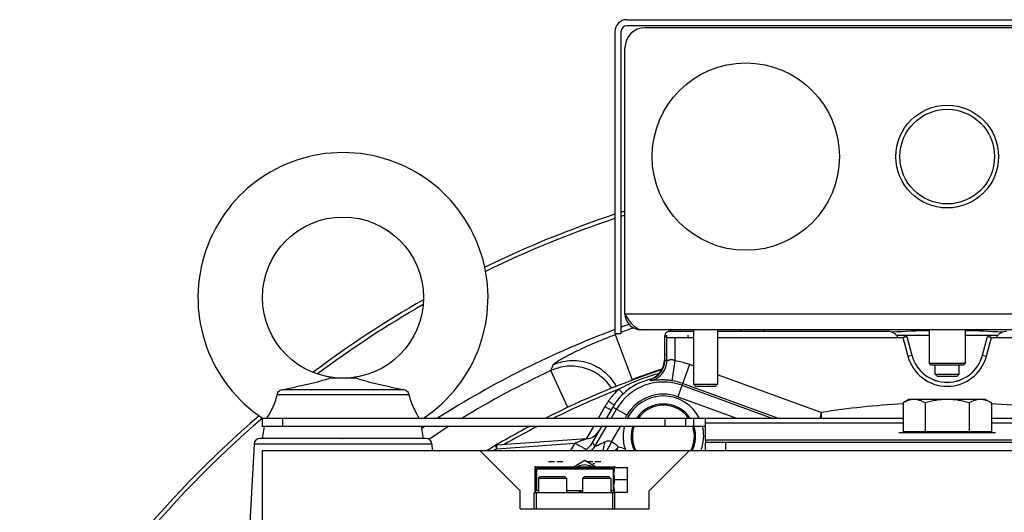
# Model space of a CAD drawing. Extents: x -3157 to 1181, y 8 to 2342.
# Tile 4 of 75: x -3115 to -2870, y 1355 to 1478. Entities that reach past the tile are written whole.
import ezdxf

# ---------------------------------------------------------------- set-up
doc = ezdxf.new("R2010")
doc.units = 0
doc.header["$LTSCALE"] = 65.395
doc.layers.get('0').update_dxf_attribs({"linetype": 'CONTINUOUS'})

msp = doc.modelspace()

# ---------------------------------------------------------------- linework, layer by layer
at = {"color": 6, "linetype": 'CONTINUOUS'}
for p, q in [((-2964.09, 1477.7), (-2805.09, 1477.7)), ((-2967.09, 1474.7), (-2967.09, 1399.7)), ((-2808.59, 1400.7), (-2960.59, 1400.7)), ((-2953.27, 1400.7), (-2953.29, 1400.27)), ((-2947.59, 1400.7), (-2947.59, 1387.2)), ((-2941.59, 1400.7), (-2941.59, 1387.2)), ((-2935.91, 1400.7), (-2935.89, 1400.27)), ((-2889.04, 1400.7), (-2889.04, 1392.3)), ((-2880.14, 1400.7), (-2880.14, 1392.3)), ((-2965.59, 1399.7), (-2967.09, 1399.7)), ((-2954.67, 1393.21), (-2954.67, 1399.28)), ((-2894.61, 1399.01), (-2893.37, 1394.39)), ((-2875.81, 1394.39), (-2874.57, 1399.01)), ((-2888.74, 1392), (-2889.04, 1392.3)), ((-2880.14, 1392.3), (-2889.04, 1392.3)), ((-2888.74, 1392), (-2880.44, 1392)), ((-2887.59, 1389.7), (-2887.59, 1392)), ((-2881.59, 1389.7), (-2881.59, 1392)), ((-2880.44, 1392), (-2880.14, 1392.3)), ((-3031.2, 1388.7), (-3037.98, 1388.7)), ((-2887.59, 1389.7), (-2887.09, 1389.2)), ((-2887.59, 1389.7), (-2881.59, 1389.7)), ((-2887.09, 1389.2), (-2882.09, 1389.2)), ((-2881.59, 1389.7), (-2882.09, 1389.2)), ((-2947.09, 1386.7), (-2947.59, 1387.2)), ((-2947.59, 1387.2), (-2941.59, 1387.2)), ((-2947.09, 1386.7), (-2942.09, 1386.7)), ((-2942.09, 1386.7), (-2941.59, 1387.2)), ((-3018.23, 1384.57), (-3050.95, 1384.57)), ((-3049.44, 1385.9), (-3019.74, 1385.9)), ((-2894.09, 1383.4), (-2895.56, 1382.55)), ((-2895.56, 1382.55), (-2895.56, 1375.4)), ((-2875.09, 1383.4), (-2894.09, 1383.4)), ((-2890.07, 1382.55), (-2890.07, 1375.4)), ((-2879.11, 1382.55), (-2879.11, 1375.4)), ((-2875.09, 1383.4), (-2873.62, 1382.55)), ((-2873.62, 1382.55), (-2873.62, 1375.4)), ((-3054.59, 1376.71), (-3054.59, 1378.71)), ((-2895.56, 1378.71), (-3054.59, 1378.71)), ((-2949.59, 1378.71), (-2949.59, 1376.71)), ((-2714.59, 1378.71), (-2873.62, 1378.71)), ((-3054.59, 1373.7), (-3054.09, 1376.71)), ((-2944.59, 1376.71), (-3054.59, 1376.71)), ((-3014.59, 1373.7), (-3015.09, 1376.71)), ((-2944.59, 1373.28), (-2944.59, 1377.54)), ((-2963.05, 1374.36), (-2963.05, 1374.27)), ((-2947.05, 1374.19), (-2947.05, 1374.27)), ((-3056.66, 1372.28), (-3059.57, 1316.9)), ((-3034.72, 1373.7), (-3034.59, 1373.7)), ((-3012.52, 1372.28), (-3012.43, 1370.7)), ((-2974.2, 1373.62), (-2996.4, 1372.07)), ((-2972.65, 1372.64), (-2972.6, 1372.73)), ((-2944.59, 1370.7), (-2944.59, 1372.7)), ((-2824.59, 1372.7), (-2944.59, 1372.7)), ((-3054.59, 990.7), (-3054.59, 1370.7)), ((-3054.59, 1370.7), (-2714.59, 1370.7)), ((-3000.59, 1370.7), (-2990.59, 1360.7)), ((-2958.59, 1360.7), (-2948.59, 1370.7)), ((-2986.99, 1366.4), (-2986.99, 1360.5)), ((-2986.69, 1366.7), (-2982.81, 1366.7)), ((-2980.77, 1366.7), (-2973.31, 1366.7)), ((-2971.27, 1366.7), (-2967.29, 1366.7)), ((-2967.4, 1366.5), (-2963.99, 1366.5)), ((-2963.99, 1360.4), (-2963.99, 1366.5)), ((-2979.49, 1364.2), (-2985.69, 1364.2)), ((-2974.69, 1364.2), (-2975.09, 1363.8)), ((-2968.49, 1364.2), (-2974.69, 1364.2)), ((-2968.49, 1364.2), (-2968.09, 1363.8)), ((-2986.09, 1363.8), (-2986.09, 1360.2)), ((-2979.09, 1363.8), (-2986.09, 1363.8)), ((-2979.09, 1363.8), (-2979.09, 1360.2)), ((-2975.09, 1363.8), (-2975.09, 1360.2)), ((-2968.09, 1363.8), (-2975.09, 1363.8)), ((-2968.09, 1363.8), (-2968.09, 1360.2)), ((-2963.99, 1363.45), (-2967.19, 1363.45)), ((-2990.59, 1356.2), (-2990.59, 1360.7)), ((-2967.09, 1360.2), (-2987.09, 1360.2)), ((-2986.59, 1356.2), (-2986.59, 1360.2)), ((-2967.59, 1356.2), (-2967.59, 1360.2)), ((-2967.4, 1360.4), (-2963.99, 1360.4)), ((-2967.09, 1356.2), (-2967.09, 1360.2)), ((-2958.59, 1356.2), (-2958.59, 1360.7)), ((-2990.59, 1356.2), (-2958.59, 1356.2))]:
    msp.add_line(p, q, dxfattribs=at)
at = {"color": 2, "linetype": 'CONTINUOUS'}
for p, q in [((-2965.59, 1474.7), (-2965.59, 1399.7)), ((-2805.09, 1476.2), (-2964.09, 1476.2)), ((-2809.59, 1475.7), (-2959.59, 1475.7)), ((-2964.59, 1404.7), (-2964.59, 1470.7)), ((-2954.67, 1399.28), (-2954.19, 1398.8)), ((-2954.27, 1399.33), (-2954.31, 1398.92)), ((-2947.59, 1400.27), (-2953.67, 1400.27)), ((-2952.19, 1398.75), (-2947.59, 1398.75)), ((-2948.86, 1398.75), (-2948.91, 1399.33)), ((-2899.3, 1400.27), (-2941.59, 1400.27)), ((-2941.59, 1398.75), (-2895.57, 1398.75)), ((-2897.16, 1399.33), (-2895.34, 1399.33)), ((-2895.57, 1398.75), (-2894.61, 1399.01)), ((-2894.61, 1399.01), (-2895.3, 1399.35)), ((-2895.25, 1399.33), (-2889.04, 1399.33)), ((-2880.14, 1399.33), (-2873.93, 1399.33)), ((-2873.88, 1399.35), (-2874.57, 1399.01)), ((-2874.57, 1399.01), (-2873.61, 1398.75)), ((-2873.85, 1399.33), (-2872.02, 1399.33)), ((-2873.61, 1398.75), (-2827.59, 1398.75)), ((-2954.67, 1394.82), (-2954.85, 1392.74)), ((-2967.6, 1381.52), (-2969.23, 1378.71)), ((-2944.59, 1377.54), (-2944.59, 1378.71)), ((-2970.38, 1376.71), (-2973.13, 1371.95)), ((-2896.59, 1375.2), (-2872.59, 1375.2)), ((-2873.62, 1375.4), (-2895.56, 1375.4)), ((-2996.83, 1371.93), (-2996.38, 1371.16)), ((-2944.59, 1373.28), (-2944.59, 1372.7)), ((-2824.59, 1373.28), (-2944.59, 1373.28)), ((-2986.99, 1366.7), (-2986.99, 1366.4)), ((-2986.69, 1366.7), (-2986.99, 1366.7)), ((-2986.99, 1366.4), (-2986.76, 1366.16)), ((-2986.46, 1366.46), (-2986.69, 1366.7)), ((-2967.52, 1366.46), (-2986.46, 1366.46)), ((-2983.53, 1368), (-2982.04, 1368)), ((-2982.81, 1366.7), (-2980.77, 1366.7)), ((-2981.54, 1368), (-2980.05, 1368)), ((-2977.39, 1366.7), (-2974.59, 1368.32)), ((-2974.59, 1368.32), (-2971.79, 1366.7)), ((-2974.03, 1368), (-2972.54, 1368)), ((-2973.31, 1366.7), (-2971.27, 1366.7)), ((-2972.54, 1367.5), (-2972.04, 1367.5)), ((-2972.04, 1368), (-2970.55, 1368)), ((-2967.29, 1366.7), (-2967.52, 1366.46)), ((-2966.99, 1366.7), (-2967.29, 1366.7)), ((-2966.99, 1366.5), (-2966.99, 1366.7)), ((-2986.76, 1366.16), (-2986.76, 1360.73)), ((-2986.46, 1360.73), (-2986.46, 1366.16)), ((-2986.46, 1366.16), (-2967.52, 1366.16)), ((-2986.09, 1363.8), (-2985.69, 1364.2)), ((-2979.49, 1364.2), (-2979.09, 1363.8)), ((-2967.52, 1366.16), (-2967.52, 1360.73)), ((-2987.09, 1356.2), (-2987.09, 1360.2)), ((-2986.76, 1360.73), (-2986.99, 1360.5)), ((-2986.99, 1360.5), (-2986.99, 1360.2)), ((-2986.09, 1360.73), (-2986.46, 1360.73)), ((-2975.09, 1360.73), (-2979.09, 1360.73)), ((-2967.52, 1360.73), (-2968.09, 1360.73)), ((-2967.09, 1360.2), (-2966.99, 1360.2)), ((-2966.99, 1360.2), (-2966.99, 1360.4))]:
    msp.add_line(p, q, dxfattribs=at)
at = {"color": 9, "linetype": 'CONTINUOUS'}
for p, q in [((-2964.59, 1404.7), (-2804.59, 1404.7)), ((-2929.91, 1400.27), (-2930, 1400.7)), ((-2967.01, 1399.5), (-2962.79, 1388.3)), ((-2954.19, 1393), (-2954.19, 1398.8)), ((-2952.19, 1398.75), (-2952.19, 1393)), ((-2895.57, 1398.75), (-2894.34, 1394.14)), ((-2894.61, 1399.01), (-2893.38, 1394.39)), ((-2875.8, 1394.39), (-2874.57, 1399.01)), ((-2874.84, 1394.14), (-2873.61, 1398.75)), ((-2894.34, 1394.14), (-2893.37, 1394.39)), ((-2875.81, 1394.39), (-2874.84, 1394.14)), ((-2954.85, 1392.74), (-2954.69, 1392.8)), ((-2954.85, 1392.74), (-2954.84, 1392.75)), ((-2954.75, 1392.78), (-2954.69, 1392.8)), ((-2954.67, 1393.21), (-2954.19, 1393)), ((-2952.19, 1393), (-2952.94, 1388.06)), ((-2948.57, 1392.08), (-2951.47, 1384.09)), ((-2947.59, 1391.72), (-2948.57, 1392.08)), ((-2978.76, 1381.44), (-2983.03, 1390.55)), ((-2915.85, 1380.17), (-2941.59, 1389.54)), ((-2962.76, 1388.19), (-2962.79, 1388.3)), ((-2958.48, 1388.36), (-2958.1, 1388.12)), ((-2950.45, 1386.91), (-2927.91, 1378.71)), ((-2926.45, 1378.71), (-2950.28, 1387.38)), ((-2951.47, 1384.09), (-2936.67, 1378.71)), ((-2969.56, 1381.63), (-2971.25, 1378.71)), ((-2964.1, 1379.5), (-2967.6, 1381.52)), ((-3049.59, 1378.71), (-3049.59, 1376.71)), ((-2968.02, 1378.71), (-2966.69, 1381)), ((-2964.55, 1378.71), (-2964.1, 1379.5)), ((-2954.59, 1376.71), (-2954.59, 1378.71)), ((-2947.59, 1378.71), (-2947.59, 1376.71)), ((-2972.4, 1376.71), (-2974.18, 1373.62)), ((-2972.4, 1376.71), (-2974.18, 1373.62)), ((-2972.03, 1371.75), (-2969.17, 1376.71)), ((-2967.92, 1372.87), (-2965.71, 1376.71)), ((-2895.56, 1377.54), (-2944.59, 1377.54)), ((-2824.59, 1377.54), (-2873.62, 1377.54)), ((-3012.52, 1372.28), (-3056.66, 1372.28)), ((-3034.72, 1373.7), (-3055.17, 1373.7)), ((-3014.01, 1373.7), (-3034.59, 1373.7)), ((-2996.38, 1371.16), (-2977.04, 1372.51)), ((-2977.04, 1372.51), (-2978.09, 1370.7)), ((-2977.04, 1372.51), (-2978.09, 1370.7)), ((-2972.7, 1372.56), (-2972.6, 1372.73)), ((-2972.03, 1371.75), (-2972.6, 1372.73)), ((-2967.92, 1372.87), (-2969.12, 1370.7)), ((-2966.48, 1371.26), (-2967.04, 1370.7)), ((-2939.59, 1372.7), (-2939.59, 1370.7))]:
    msp.add_line(p, q, dxfattribs=at)
at = {"color": 2, "linetype": 'CONTINUOUS'}
for centre, radius in [((-2934.59, 1443.7), 23.25), ((-2884.59, 1443.7), 12.75)]:
    msp.add_circle(centre, radius, dxfattribs=at)
at = {"color": 9, "linetype": 'CONTINUOUS'}
msp.add_circle((-2884.59, 1443.7), 11.75, dxfattribs=at)
at = {"color": 6, "linetype": 'CONTINUOUS'}
msp.add_circle((-3034.59, 1408.7), 20, dxfattribs=at)
for centre, radius, start, end in [((-2964.09, 1474.7), 3, 90, 180), ((-3034.59, 1408.7), 36, 303.5719, 236.4281), ((-2884.59, 1396.75), 9.09, 195, 345), ((-2884.59, 1180.7), 221.74, 108.6302, 116.749), ((-2959.67, 1393.22), 5, 353.0579, 356.516), ((-2959.65, 1393.21), 4.98, 356.5149, 359.9985), ((-2955.05, 1374.27), 14.5, 103.7013, 104.1995), ((-2955.05, 1374.27), 8, 146.3301, 146.3362), ((-2955.05, 1374.27), 8, 33.6638, 33.6716), ((-2884.59, 1180.7), 221.74, 117.8698, 121.0345), ((-2974.48, 1377.61), 4, 274, 330), ((-3055.17, 1372.2), 1.5, 90, 177), ((-3014.01, 1372.2), 1.5, 3, 90), ((-2977.09, 1375.2), 5.12, 329.3054, 330.0001), ((-2829.57, 1290.61), 158.9, 149.4986, 149.7336), ((-3041.84, 1415.64), 87.46, 329.5027, 329.7947), ((-2955.05, 1374.27), 8, 333.4329, 333.4389)]:
    msp.add_arc(centre, radius, start, end, dxfattribs=at)
at = {"color": 2, "linetype": 'CONTINUOUS'}
for centre, radius, start, end in [((-2964.09, 1474.7), 1.5, 90.0002, 179.9998), ((-2959.59, 1470.7), 5, 90.0001, 179.9999), ((-2960.59, 1404.7), 4, 180, 270), ((-2959.83, 1393.18), 5, 284.1995, 355), ((-2955.05, 1374.27), 14.5, 104.1995, 150), ((-2955.05, 1374.27), 10, 26.3262, 153.6737), ((-2950.21, 1370.47), 22.34, 146.0575, 150.0214), ((-2955.05, 1374.27), 8, 33.6716, 146.3301), ((-2954.99, 1374.27), 10.05, 165.9462, 179.9634), ((-2955.05, 1374.27), 8, 162.2824, 206.5662), ((-2955.05, 1374.27), 8, 333.4389, 17.7181), ((-2955.09, 1374.27), 10.05, 0.0326, 14.0576), ((-2955.05, 1374.27), 10, 180, 198.8155), ((-2955.05, 1374.27), 10, 339.0367, 0.0001), ((-2955.23, 1374.2), 9.8, 198.7806, 200.9653), ((-2974.59, 1363.7), 3.45, 60.4666, 119.5334), ((-2974.29, 1363.44), 3.26, 111.8592, 123.2832), ((-2974.29, 1363.44), 3.26, 56.7168, 68.1408), ((-2974.59, 1363.7), 2.5, 80.6605, 99.3395), ((-2974.28, 1363.47), 3.27, 236.7629, 254.9292), ((-2974.29, 1363.45), 3.25, 254.9854, 255.7416)]:
    msp.add_arc(centre, radius, start, end, dxfattribs=at)
at = {"color": 7, "linetype": 'CONTINUOUS'}
for radius, start, end in [(262, 107.7803, 108.01), (262, 108.3547, 115.9873), (261, 108.4273, 116.0445), (261, 107.8505, 108.0812), (262, 119.7521, 126.9295), (261, 119.8942, 126.7858), (235, 110.5529, 122.5823), (235, 109.6364, 110.164), (262, 130.6936, 151.5034), (261, 130.6355, 151.3843), (235, 123.4728, 123.7095)]:
    msp.add_arc((-2884.59, 1180.7), radius, start, end, dxfattribs=at)
at = {"color": 9, "linetype": 'CONTINUOUS'}
for centre, radius, start, end in [((-2884.59, 1180.7), 233.82, 109.4526, 110.2694), ((-2884.59, 1180.7), 233.82, 110.5039, 110.6414), ((-2884.59, 1180.7), 219.82, 91.16, 93.5582), ((-2884.59, 1180.7), 219.82, 86.4423, 88.84), ((-2884.59, 1396.75), 10.09, 195, 345), ((-2884.59, 1396.75), 9.1, 195, 345), ((-2884.59, 1180.7), 221.84, 108.6034, 110.6414), ((-2955.05, 1374.27), 18.94, 70, 81.335), ((-2884.59, 1180.7), 231.79, 115.1315, 121.3172), ((-2884.59, 1180.7), 220.84, 111.6548, 116.2749), ((-2955.05, 1374.27), 13.45, 70, 150), ((-2957.17, 1380.72), 9.43, 126.5877, 128.9161), ((-2955.05, 1374.27), 13.95, 70, 81.335), ((-2955.05, 1374.27), 10.45, 70, 150), ((-2955.05, 1374.27), 7.7, 35.1601, 144.8402), ((-2884.59, 1180.7), 201.9, 93.1147, 98.9064), ((-2884.59, 1180.7), 201.9, 81.0936, 86.8853), ((-2884.59, 1180.7), 231.79, 122.2589, 123.7186), ((-2884.59, 1180.7), 220.84, 117.426, 119.8737), ((-2955.05, 1374.27), 7.7, 161.5674, 207.6875), ((-2955.05, 1374.27), 7.7, 332.3125, 18.4327), ((-2976.36, 1374.25), 5, 314.6383, 329.9585), ((-2972.09, 1351.7), 20.78, 68.6142, 73.6948), ((-2884.59, 1180.7), 220.84, 120.41, 120.6419)]:
    msp.add_arc(centre, radius, start, end, dxfattribs=at)
at = {"color": 6, "linetype": 'CONTINUOUS'}
for points, knots in [([(-2960.59, 1400.7), (-2960.76, 1400.7), (-2961.11, 1400.75), (-2961.62, 1401), (-2962.12, 1401.38), (-2962.82, 1402.08), (-2963.64, 1403.21), (-2964.26, 1404.18), (-2964.59, 1404.7)], [0, 0, 0, 0, 0.086489, 0.180413, 0.28672, 0.407305, 0.687399, 1, 1, 1, 1]), ([(-2958.48, 1388.36), (-2957.99, 1388.48), (-2957.05, 1388.87), (-2955.87, 1389.85), (-2955.04, 1391.13), (-2954.76, 1392.11), (-2954.7, 1392.61)], [0, 0, 0, 0, 0.250001, 0.500002, 0.750001, 1, 1, 1, 1]), ([(-3049.44, 1385.9), (-3048.35, 1386.11), (-3046.21, 1386.56), (-3043.58, 1387.14), (-3041.59, 1387.62), (-3040.22, 1387.98), (-3039.02, 1388.32), (-3038.29, 1388.56), (-3037.98, 1388.7)], [0, 0, 0, 0, 0.283871, 0.555153, 0.683643, 0.805097, 0.914913, 1, 1, 1, 1]), ([(-3031.2, 1388.7), (-3030.89, 1388.56), (-3030.16, 1388.32), (-3028.96, 1387.98), (-3027.59, 1387.62), (-3025.6, 1387.14), (-3022.97, 1386.56), (-3020.83, 1386.11), (-3019.74, 1385.9)], [0, 0, 0, 0, 0.085086, 0.194902, 0.316356, 0.444847, 0.716129, 1, 1, 1, 1]), ([(-3050.95, 1384.57), (-3051.28, 1383.31), (-3052.03, 1381.28), (-3053.09, 1379.41), (-3053.54, 1378.71)], [0, 0, 0, 0, 0.608643, 1, 1, 1, 1]), ([(-3050.95, 1384.57), (-3050.93, 1384.76), (-3050.79, 1385.15), (-3050.52, 1385.44), (-3050.36, 1385.56)], [0, 0, 0, 0, 0.4985, 1, 1, 1, 1]), ([(-3050.36, 1385.56), (-3050.23, 1385.66), (-3049.94, 1385.82), (-3049.61, 1385.89), (-3049.44, 1385.9)], [0, 0, 0, 0, 0.50023, 1, 1, 1, 1]), ([(-3019.74, 1385.9), (-3019.57, 1385.89), (-3019.24, 1385.82), (-3018.95, 1385.66), (-3018.82, 1385.56)], [0, 0, 0, 0, 0.49977, 1, 1, 1, 1]), ([(-3018.82, 1385.56), (-3018.66, 1385.44), (-3018.39, 1385.15), (-3018.25, 1384.76), (-3018.23, 1384.57)], [0, 0, 0, 0, 0.501499, 1, 1, 1, 1]), ([(-3018.23, 1384.57), (-3017.9, 1383.31), (-3017.15, 1381.28), (-3016.09, 1379.41), (-3015.64, 1378.71)], [0, 0, 0, 0, 0.60864, 1, 1, 1, 1]), ([(-2894.04, 1383.22), (-2894.17, 1383.18), (-2894.69, 1383.01), (-2895.2, 1382.76), (-2895.56, 1382.55)], [0, 0, 0, 0, 0.243168, 1, 1, 1, 1]), ([(-2892.82, 1383.4), (-2892.92, 1383.4), (-2893.33, 1383.38), (-2893.74, 1383.3), (-2894.04, 1383.22)], [0, 0, 0, 0, 0.247885, 1, 1, 1, 1]), ([(-2890.07, 1382.55), (-2890.51, 1382.8), (-2891.38, 1383.22), (-2892.35, 1383.4), (-2892.82, 1383.4)], [0, 0, 0, 0, 0.514934, 1, 1, 1, 1]), ([(-2884.59, 1383.4), (-2885.52, 1383.4), (-2887.37, 1383.24), (-2889.18, 1382.81), (-2890.07, 1382.55)], [0, 0, 0, 0, 0.499893, 1, 1, 1, 1]), ([(-2879.11, 1382.55), (-2880, 1382.81), (-2881.81, 1383.24), (-2883.66, 1383.4), (-2884.59, 1383.4)], [0, 0, 0, 0, 0.500107, 1, 1, 1, 1]), ([(-2876.36, 1383.4), (-2876.83, 1383.4), (-2877.8, 1383.22), (-2878.67, 1382.8), (-2879.11, 1382.55)], [0, 0, 0, 0, 0.485066, 1, 1, 1, 1]), ([(-2873.62, 1382.55), (-2874.05, 1382.8), (-2874.93, 1383.22), (-2875.89, 1383.4), (-2876.36, 1383.4)], [0, 0, 0, 0, 0.514934, 1, 1, 1, 1]), ([(-2974.68, 1370.7), (-2974.26, 1370.91), (-2973.5, 1371.46), (-2972.92, 1372.2), (-2972.69, 1372.58)], [0, 0, 0, 0, 0.510626, 1, 1, 1, 1])]:
    msp.add_open_spline(points, degree=3, knots=knots, dxfattribs=at)
at = {"color": 9, "linetype": 'CONTINUOUS'}
for points, knots in [([(-2982.45, 1392), (-2982.44, 1392.02), (-2982.4, 1392.08), (-2982.26, 1392.22), (-2982, 1392.43), (-2981.59, 1392.72), (-2981.03, 1393.07), (-2980.35, 1393.47), (-2979.54, 1393.92), (-2978.63, 1394.41), (-2977.22, 1395.12), (-2975.25, 1396.07), (-2972.68, 1397.22), (-2969.91, 1398.39), (-2967.99, 1399.13), (-2967.01, 1399.5)], [0, 0, 0, 0, 0.005142, 0.012361, 0.033356, 0.063098, 0.101269, 0.147401, 0.200939, 0.261274, 0.327758, 0.476502, 0.641769, 0.818099, 1, 1, 1, 1]), ([(-2967.88, 1386.18), (-2968.66, 1387.38), (-2970.66, 1389.51), (-2974.57, 1391.44), (-2978.91, 1391.89), (-2981.74, 1391.15), (-2983.03, 1390.55)], [0, 0, 0, 0, 0.249942, 0.500081, 0.750173, 1, 1, 1, 1]), ([(-2982.45, 1392), (-2981.83, 1392.28), (-2980.49, 1392.76), (-2978.33, 1393.12), (-2976.03, 1393.08), (-2973.71, 1392.57), (-2971.51, 1391.61), (-2969.55, 1390.24), (-2967.95, 1388.57), (-2967.12, 1387.29), (-2966.78, 1386.63)], [0, 0, 0, 0, 0.112444, 0.232409, 0.358471, 0.488621, 0.620407, 0.751186, 0.87843, 1, 1, 1, 1]), ([(-2958.1, 1388.12), (-2957.56, 1388.24), (-2956.48, 1388.68), (-2955.18, 1389.85), (-2954.37, 1391.36), (-2954.19, 1392.47), (-2954.19, 1393)], [0, 0, 0, 0, 0.249262, 0.508952, 0.763774, 1, 1, 1, 1]), ([(-2952.19, 1393), (-2952.31, 1393.06), (-2952.54, 1393.16), (-2952.9, 1393.24), (-2953.24, 1393.25), (-2953.55, 1393.2), (-2953.79, 1393.12), (-2953.98, 1393.05), (-2954.1, 1393), (-2954.16, 1392.99), (-2954.19, 1392.99), (-2954.19, 1393)], [0, 0, 0, 0, 0.185599, 0.365116, 0.531629, 0.679937, 0.806224, 0.905606, 0.971209, 0.989642, 1, 1, 1, 1]), ([(-2956.1, 1389.85), (-2956.97, 1389.63), (-2958.68, 1389.12), (-2962.05, 1387.91), (-2964.51, 1386.81), (-2966.08, 1385.95)], [0, 0, 0, 0, 0.250053, 0.50016, 1, 1, 1, 1]), ([(-2966.08, 1385.95), (-2966.34, 1385.73), (-2967.32, 1384.82), (-2968.18, 1383.78), (-2968.74, 1382.94)], [0, 0, 0, 0, 0.250353, 1, 1, 1, 1]), ([(-2966.08, 1385.95), (-2965.88, 1385.72), (-2965.53, 1385.33), (-2965.18, 1384.95), (-2965.02, 1384.79)], [0, 0, 0, 0, 0.580837, 1, 1, 1, 1]), ([(-2952.94, 1388.06), (-2953.32, 1388.12), (-2954.04, 1388.2), (-2955.07, 1388.25), (-2955.96, 1388.24), (-2956.69, 1388.2), (-2957.2, 1388.16), (-2957.53, 1388.13), (-2957.71, 1388.12), (-2957.86, 1388.11), (-2957.98, 1388.1), (-2958.05, 1388.11), (-2958.09, 1388.11), (-2958.1, 1388.12)], [0, 0, 0, 0, 0.220123, 0.422281, 0.595653, 0.736998, 0.846756, 0.890215, 0.92629, 0.955136, 0.976894, 0.991732, 1, 1, 1, 1]), ([(-2915.85, 1380.17), (-2915.88, 1380.04), (-2916, 1379.56), (-2916.12, 1379.07), (-2916.22, 1378.71)], [0, 0, 0, 0, 0.253594, 1, 1, 1, 1]), ([(-2915.77, 1378.71), (-2915.78, 1378.83), (-2915.8, 1379.31), (-2915.83, 1379.8), (-2915.85, 1380.17)], [0, 0, 0, 0, 0.245245, 1, 1, 1, 1]), ([(-2974.2, 1373.62), (-2974.19, 1373.62), (-2974.34, 1373.55), (-2974.42, 1373.52), (-2974.76, 1373.38), (-2975.11, 1373.25), (-2975.55, 1373.08), (-2976.19, 1372.83), (-2976.7, 1372.64), (-2977.04, 1372.51)], [0, 0, 0, 0, 0.01587, 0.079092, 0.181918, 0.314867, 0.468976, 0.637862, 1, 1, 1, 1]), ([(-2974.17, 1371), (-2974.35, 1371.08), (-2974.77, 1371.28), (-2975.73, 1371.77), (-2976.51, 1372.2), (-2977.04, 1372.51)], [0, 0, 0, 0, 0.182253, 0.42845, 1, 1, 1, 1]), ([(-2969.64, 1372.81), (-2969.8, 1372.73), (-2970.11, 1372.58), (-2970.56, 1372.36), (-2970.96, 1372.17), (-2971.32, 1372.01), (-2971.6, 1371.89), (-2971.8, 1371.81), (-2971.92, 1371.77), (-2971.98, 1371.75), (-2972.01, 1371.74), (-2972.03, 1371.75), (-2972.03, 1371.75)], [0, 0, 0, 0, 0.205002, 0.395223, 0.566881, 0.715659, 0.83712, 0.926887, 0.958609, 0.981187, 0.9946, 1, 1, 1, 1]), ([(-2969.64, 1372.81), (-2969.66, 1372.62), (-2969.77, 1371.9), (-2969.95, 1371.2), (-2970.15, 1370.7)], [0, 0, 0, 0, 0.256403, 1, 1, 1, 1]), ([(-2967.92, 1372.87), (-2968.06, 1372.94), (-2968.35, 1373.04), (-2968.94, 1373.07), (-2969.38, 1372.93), (-2969.64, 1372.81)], [0, 0, 0, 0, 0.255952, 0.507886, 1, 1, 1, 1])]:
    msp.add_open_spline(points, degree=3, knots=knots, dxfattribs=at)
at = {"color": 2, "linetype": 'CONTINUOUS'}
for points, knots in [([(-2953.67, 1400.27), (-2953.8, 1400.27), (-2954.06, 1400.22), (-2954.39, 1400), (-2954.61, 1399.67), (-2954.67, 1399.4), (-2954.67, 1399.27)], [0, 0, 0, 0, 0.250001, 0.5, 0.749999, 1, 1, 1, 1]), ([(-2954.19, 1398.8), (-2954.18, 1398.8), (-2954.16, 1398.79), (-2954.13, 1398.79), (-2954.07, 1398.78), (-2953.97, 1398.78), (-2953.8, 1398.77), (-2953.55, 1398.76), (-2953.26, 1398.76), (-2952.8, 1398.75), (-2952.44, 1398.75), (-2952.19, 1398.75)], [0, 0, 0, 0, 0.009775, 0.028296, 0.055498, 0.091168, 0.18659, 0.311186, 0.460505, 0.629199, 1, 1, 1, 1]), ([(-2896.83, 1398.75), (-2896.91, 1398.99), (-2897.19, 1399.43), (-2897.81, 1399.91), (-2898.53, 1400.21), (-2899.04, 1400.27), (-2899.3, 1400.27)], [0, 0, 0, 0, 0.249433, 0.499451, 0.749691, 1, 1, 1, 1]), ([(-2895.3, 1399.35), (-2895.31, 1399.35), (-2895.32, 1399.36), (-2895.34, 1399.34), (-2895.34, 1399.3), (-2895.34, 1399.25), (-2895.34, 1399.18), (-2895.32, 1399.09), (-2895.3, 1398.97), (-2895.28, 1398.88), (-2895.27, 1398.83)], [0, 0, 0, 0, 0.029672, 0.062199, 0.119379, 0.208646, 0.336075, 0.508062, 0.729466, 1, 1, 1, 1]), ([(-2873.91, 1398.83), (-2873.89, 1398.88), (-2873.88, 1398.97), (-2873.86, 1399.09), (-2873.84, 1399.18), (-2873.84, 1399.25), (-2873.84, 1399.3), (-2873.84, 1399.34), (-2873.86, 1399.36), (-2873.87, 1399.35), (-2873.88, 1399.35)], [0, 0, 0, 0, 0.270421, 0.491734, 0.663611, 0.791064, 0.880199, 0.937466, 0.970198, 1, 1, 1, 1]), ([(-2869.88, 1400.27), (-2870.14, 1400.27), (-2870.65, 1400.21), (-2871.37, 1399.91), (-2871.98, 1399.43), (-2872.27, 1398.99), (-2872.35, 1398.75)], [0, 0, 0, 0, 0.250264, 0.500488, 0.750519, 1, 1, 1, 1]), ([(-2969.56, 1381.63), (-2969.37, 1381.52), (-2969.09, 1381.37), (-2968.72, 1381.17), (-2968.48, 1381.05), (-2968.28, 1380.95), (-2968.14, 1380.89), (-2968.05, 1380.86), (-2968, 1380.85), (-2967.99, 1380.85), (-2967.99, 1380.86)], [0, 0, 0, 0, 0.372834, 0.55019, 0.707261, 0.834158, 0.92567, 0.979303, 0.993067, 1, 1, 1, 1]), ([(-2967.28, 1382.06), (-2967.3, 1382.07), (-2967.37, 1382.1), (-2967.55, 1382.19), (-2967.85, 1382.37), (-2968.28, 1382.64), (-2968.58, 1382.84), (-2968.74, 1382.94)], [0, 0, 0, 0, 0.047323, 0.123804, 0.357573, 0.667988, 1, 1, 1, 1]), ([(-2996.38, 1371.16), (-2996.38, 1371.27), (-2996.39, 1371.44), (-2996.4, 1371.66), (-2996.41, 1371.79), (-2996.41, 1371.91), (-2996.41, 1371.99), (-2996.4, 1372.04), (-2996.4, 1372.06), (-2996.4, 1372.07), (-2996.4, 1372.07)], [0, 0, 0, 0, 0.387064, 0.559072, 0.708771, 0.831098, 0.92195, 0.978401, 0.993314, 1, 1, 1, 1]), ([(-2967.31, 1366.43), (-2967.32, 1366.44), (-2967.33, 1366.45), (-2967.37, 1366.47), (-2967.38, 1366.48), (-2967.4, 1366.49), (-2967.4, 1366.5)], [0, 0, 0, 0, 0.349959, 0.660679, 0.902777, 1, 1, 1, 1]), ([(-2967.4, 1366.5), (-2967.4, 1366.5), (-2967.4, 1366.5), (-2967.4, 1366.5), (-2967.4, 1366.5)], [0, 0, 0, 0, 0.359505, 1, 1, 1, 1]), ([(-2967.21, 1366.18), (-2967.21, 1366.2), (-2967.22, 1366.29), (-2967.26, 1366.38), (-2967.31, 1366.43)], [0, 0, 0, 0, 0.292521, 1, 1, 1, 1]), ([(-2967.22, 1364.12), (-2967.23, 1364.25), (-2967.29, 1364.53), (-2967.39, 1364.95), (-2967.31, 1365.3), (-2967.24, 1365.58), (-2967.23, 1365.71), (-2967.22, 1365.78)], [0, 0, 0, 0, 0.239945, 0.499895, 0.759787, 0.883797, 1, 1, 1, 1]), ([(-2967.22, 1365.78), (-2967.22, 1365.81), (-2967.22, 1365.95), (-2967.22, 1366.08), (-2967.21, 1366.18)], [0, 0, 0, 0, 0.279098, 1, 1, 1, 1]), ([(-2967.19, 1363.45), (-2967.2, 1363.53), (-2967.21, 1363.75), (-2967.22, 1363.98), (-2967.22, 1364.12)], [0, 0, 0, 0, 0.370151, 1, 1, 1, 1]), ([(-2967.22, 1361.12), (-2967.23, 1361.25), (-2967.29, 1361.53), (-2967.39, 1361.95), (-2967.31, 1362.3), (-2967.24, 1362.58), (-2967.23, 1362.71), (-2967.22, 1362.78)], [0, 0, 0, 0, 0.239945, 0.499895, 0.759787, 0.883797, 1, 1, 1, 1]), ([(-2967.22, 1362.78), (-2967.22, 1362.92), (-2967.21, 1363.14), (-2967.2, 1363.36), (-2967.19, 1363.45)], [0, 0, 0, 0, 0.629849, 1, 1, 1, 1]), ([(-2967.4, 1360.4), (-2967.4, 1360.4), (-2967.38, 1360.41), (-2967.37, 1360.42), (-2967.33, 1360.44), (-2967.32, 1360.46), (-2967.31, 1360.47)], [0, 0, 0, 0, 0.097157, 0.339198, 0.649958, 1, 1, 1, 1]), ([(-2967.4, 1360.4), (-2967.4, 1360.4), (-2967.4, 1360.4), (-2967.4, 1360.4), (-2967.4, 1360.4)], [0, 0, 0, 0, 0.640485, 1, 1, 1, 1]), ([(-2967.31, 1360.47), (-2967.29, 1360.48), (-2967.23, 1360.55), (-2967.21, 1360.65), (-2967.21, 1360.72)], [0, 0, 0, 0, 0.216958, 1, 1, 1, 1]), ([(-2967.21, 1360.72), (-2967.21, 1360.75), (-2967.22, 1360.88), (-2967.22, 1361.02), (-2967.22, 1361.12)], [0, 0, 0, 0, 0.218949, 1, 1, 1, 1])]:
    msp.add_open_spline(points, degree=3, knots=knots, dxfattribs=at)
at = {"color": 9, "linetype": 'CONTINUOUS'}
for points in [[(-2982.45, 1392), (-2982.64, 1391.51), (-2982.84, 1391.03), (-2983.03, 1390.55)], [(-2966.26, 1371.64), (-2966.75, 1372.12), (-2967.32, 1372.54), (-2967.92, 1372.87)]]:
    msp.add_open_spline(points, degree=3, dxfattribs=at)

doc.saveas('drawing.dxf')
